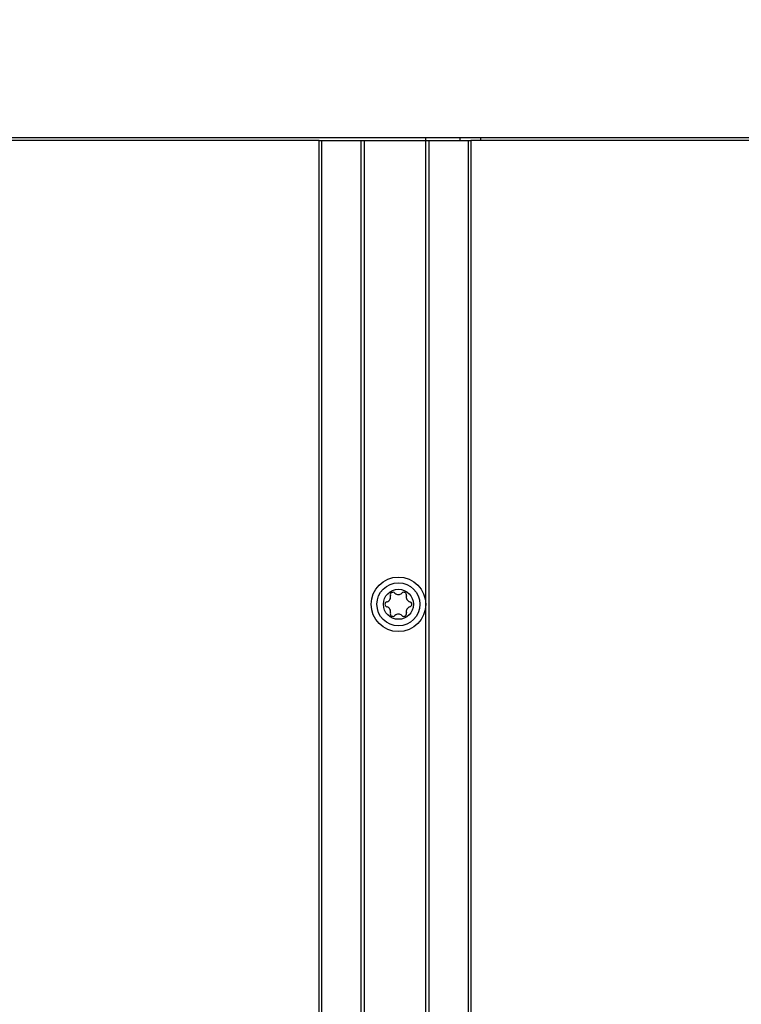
# Model space of a CAD drawing. Extents: x 0 to 841, y 0 to 594.
# Tile 40 of 135: x 394 to 415, y 370 to 399. Entities that reach past the tile are written whole.
import ezdxf

# ---------------------------------------------------------------- set-up
doc = ezdxf.new("R2010")
doc.units = 0
doc.header["$LTSCALE"] = 46.255
doc.layers.get('0').update_dxf_attribs({"linetype": 'CONTINUOUS'})
for name, color, linetype in [('CHAMFERS', 7, 'CONTINUOUS'), ('DATUM_AXIS', 7, 'CONTINUOUS'), ('ROUNDS', 7, 'CONTINUOUS')]:
    doc.layers.add(name, color=color, linetype=linetype)
doc.styles.get("Standard").update_dxf_attribs({"font": 'txt', "width": 0.8})
doc.dimstyles.get("Standard").update_dxf_attribs({"dimtxt": 2.5, "dimasz": 2.5, "dimexe": 1.25, "dimexo": 0.625, "dimtad": 1, "dimcen": 2.5, "dimazin": 3, "dimtfac": 1, "dimtmove": 0, "dimatfit": 3})

# ---------------------------------------------------------------- blocks, each defined once
blk = doc.blocks.new('_FILLED')
at = {"color": 0, "linetype": 'BYBLOCK'}
blk.add_solid([(0, 0), (-1, 0.1429), (-1, -0.1429)], dxfattribs=at)
blk = doc.blocks.new('*D10')
at = {"color": 2, "linetype": 'CONTINUOUS'}
for p, q in [((367.21, 415.791), (356.11, 415.791)), ((357.11, 415.791), (357.11, 321.116)), ((357.11, 226.441), (357.11, 321.116)), ((410.002, 226.441), (356.11, 226.441))]:
    blk.add_line(p, q, dxfattribs=at)
at = {"color": 2, "linetype": 'CONTINUOUS', "xscale": 3.5, "yscale": 3.5, "zscale": 3.5}
for p, rotation in [((357.11, 415.791), 90), ((357.11, 226.441), 270)]:
    blk.add_blockref('_FILLED', p, dxfattribs=dict(at, rotation=rotation))
at = {"color": 5, "linetype": 'CONTINUOUS', "width": 0.8}
blk.add_text('947', height=3.5, rotation=90, dxfattribs=at).set_placement((356.235, 316.916))

msp = doc.modelspace()

# ---------------------------------------------------------------- linework, layer by layer
at = {"color": 7, "linetype": 'CONTINUOUS'}
for p, q in [((416.433, 395.791), (379.124, 395.791)), ((402.658, 395.711), (382.498, 395.711)), ((416.431, 395.711), (407.098, 395.711)), ((407.387, 395.791), (407.387, 395.711))]:
    msp.add_line(p, q, dxfattribs=at)
at = {"layer": 'CHAMFERS', "color": 7, "linetype": 'CONTINUOUS'}
for p, q in [((402.658, 278.111), (402.658, 395.711)), ((402.658, 395.711), (402.738, 395.711)), ((402.738, 278.111), (402.738, 395.711)), ((407.018, 395.711), (407.018, 278.111)), ((407.018, 395.711), (407.098, 395.711)), ((407.098, 395.711), (407.098, 278.111))]:
    msp.add_line(p, q, dxfattribs=at)
at = {"layer": 'DATUM_AXIS', "color": 7, "linetype": 'CONTINUOUS'}
for p, q in [((405.778, 278.111), (405.778, 395.791)), ((406.778, 395.791), (406.778, 395.711))]:
    msp.add_line(p, q, dxfattribs=at)
for radius in [0.8, 0.63, 0.44]:
    msp.add_circle((404.978, 382.111), radius, dxfattribs=at)
for centre, radius, start, end in [((404.611, 382.323), 0.139, 283.6336, 16.3664), ((404.82, 382.385), 0.079, 43.6336, 196.3664), ((404.978, 382.535), 0.139, 223.6336, 316.3664), ((405.136, 382.385), 0.079, 343.6336, 136.3664), ((405.346, 382.323), 0.139, 163.6336, 256.3664), ((404.662, 382.111), 0.079, 103.6336, 256.3664), ((404.611, 381.899), 0.139, 343.6336, 76.3664), ((405.346, 381.899), 0.139, 103.6336, 196.3664), ((405.294, 382.111), 0.079, 283.6336, 76.3664), ((404.82, 381.837), 0.079, 163.6336, 316.3664), ((404.978, 381.687), 0.139, 43.6336, 136.3664), ((405.136, 381.837), 0.079, 223.6336, 16.3664)]:
    msp.add_arc(centre, radius, start, end, dxfattribs=at)
at = {"layer": 'ROUNDS', "color": 7, "linetype": 'CONTINUOUS'}
for p, q in [((402.738, 395.711), (407.018, 395.711)), ((403.878, 395.711), (403.878, 278.111)), ((403.978, 395.711), (403.978, 278.111)), ((405.778, 278.111), (405.778, 395.711)), ((405.878, 278.111), (405.878, 395.711))]:
    msp.add_line(p, q, dxfattribs=at)

# ---------------------------------------------------------------- dimensions: what is measured, and where the dimension line sits
at = {"color": 2, "linetype": 'CONTINUOUS'}
dim = msp.add_linear_dim(base=(357.11, 415.791), p1=(410.002, 226.441), p2=(367.21, 415.791), angle=90, dimstyle='Standard', dxfattribs=at)
dim.commit()
dim.dimension.update_dxf_attribs({"geometry": '*D10', "text_midpoint": (354.485, 321.116), "dimtype": 128})

doc.saveas('drawing.dxf')
